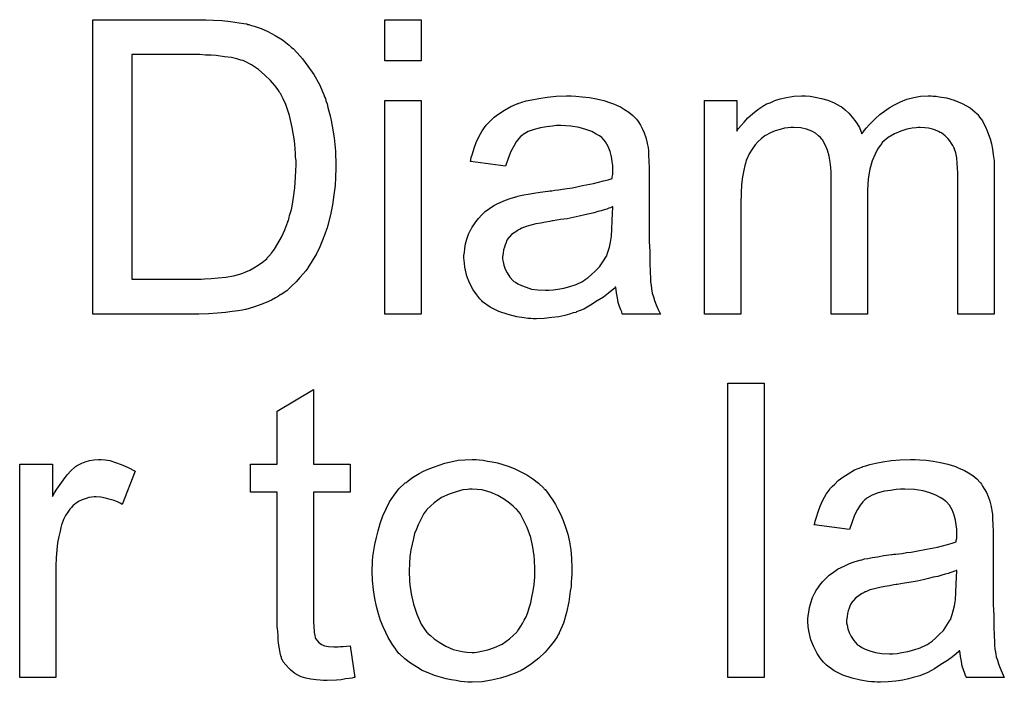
# Model space of a CAD drawing. Extents: x -1.3 to 9.2, y -4.6 to 3.5.
# Tile 147 of 215: x 4.775 to 5.042, y -0.467 to -0.287. Entities that reach past the tile are written whole.
import ezdxf

# ---------------------------------------------------------------- set-up
doc = ezdxf.new("R2010")
doc.units = 0
doc.layers.add('acc-ni-360-23-a_document', color=1, linetype='CONTINUOUS')

msp = doc.modelspace()

# ---------------------------------------------------------------- linework, layer by layer
at = {"layer": 'acc-ni-360-23-a_document', "color": 1}
for points in [[(4.82728, -0.28697), (4.829594, -0.287086), (4.831908, -0.287317), (4.834222, -0.287664), (4.836189, -0.288012), (4.836305, -0.288012), (4.836536, -0.288127), (4.836883, -0.288127), (4.837346, -0.288359), (4.838619, -0.288706), (4.840239, -0.289284), (4.84209, -0.290094), (4.844057, -0.291135), (4.846024, -0.292292), (4.847875, -0.293796), (4.84799, -0.293912), (4.848106, -0.294028), (4.848453, -0.294375), (4.848916, -0.294722), (4.850073, -0.295879), (4.851461, -0.297499), (4.852966, -0.299466), (4.854585, -0.30178), (4.856089, -0.304441), (4.857362, -0.307449), (4.857362, -0.307565), (4.857478, -0.307796), (4.857709, -0.308259), (4.857825, -0.308953), (4.858172, -0.309763), (4.858403, -0.310689), (4.858635, -0.31173), (4.858982, -0.313003), (4.859329, -0.314275), (4.85956, -0.315779), (4.860139, -0.319019), (4.860486, -0.322606), (4.860602, -0.32654), (4.860602, -0.326655), (4.860602, -0.326887), (4.860602, -0.327465), (4.860602, -0.328044), (4.860486, -0.328854), (4.860486, -0.329779), (4.86037, -0.331978), (4.860023, -0.334523), (4.859676, -0.337184), (4.859098, -0.339961), (4.858403, -0.342738), (4.858403, -0.342853), (4.858288, -0.343085), (4.858172, -0.343432), (4.858056, -0.343895), (4.857593, -0.345167), (4.856899, -0.346787), (4.856205, -0.348638), (4.855279, -0.35049), (4.854123, -0.352456), (4.852966, -0.354308), (4.85285, -0.354539), (4.852387, -0.355118), (4.851693, -0.355927), (4.850767, -0.356969), (4.849726, -0.358126), (4.848453, -0.359283), (4.847181, -0.360555), (4.845676, -0.361597), (4.845445, -0.361712), (4.844982, -0.36206), (4.844172, -0.362522), (4.843015, -0.363101), (4.841627, -0.363795), (4.840007, -0.364373), (4.838156, -0.365068), (4.836073, -0.365646), (4.835842, -0.365646), (4.835495, -0.365762), (4.835148, -0.365878), (4.833991, -0.365993), (4.832371, -0.366225), (4.83052, -0.366456), (4.828321, -0.366688), (4.825892, -0.366803), (4.823231, -0.366919), (4.794421, -0.366919), (4.794421, -0.286854), (4.825198, -0.286854), (4.82728, -0.28697)], [(4.883742, -0.298077), (4.873907, -0.298077), (4.873907, -0.286854), (4.883742, -0.286854), (4.883742, -0.298077)], [(4.823578, -0.296342), (4.805066, -0.296342), (4.805066, -0.357432), (4.824041, -0.357432), (4.82485, -0.357316), (4.826586, -0.3572), (4.828553, -0.357084), (4.830635, -0.356853), (4.832718, -0.356506), (4.834453, -0.356043), (4.834685, -0.355927), (4.835263, -0.355812), (4.836073, -0.355465), (4.837115, -0.355002), (4.838272, -0.354308), (4.839429, -0.353613), (4.840586, -0.352803), (4.841743, -0.351878), (4.841858, -0.351647), (4.842321, -0.351184), (4.843015, -0.350374), (4.843825, -0.349217), (4.844751, -0.347713), (4.845792, -0.345977), (4.846718, -0.34401), (4.847528, -0.341812), (4.847528, -0.341696), (4.847643, -0.341465), (4.847759, -0.341118), (4.847875, -0.340655), (4.84799, -0.340077), (4.848222, -0.339267), (4.848453, -0.338457), (4.848685, -0.337531), (4.849032, -0.335217), (4.849379, -0.332556), (4.84961, -0.329548), (4.849726, -0.326308), (4.849726, -0.326192), (4.849726, -0.32573), (4.849726, -0.325151), (4.84961, -0.324226), (4.84961, -0.323184), (4.849494, -0.322027), (4.849379, -0.320639), (4.849263, -0.31925), (4.848685, -0.316127), (4.84799, -0.312887), (4.846949, -0.309879), (4.846255, -0.308375), (4.845561, -0.307102), (4.845561, -0.306986), (4.845329, -0.306755), (4.845098, -0.306408), (4.844867, -0.305945), (4.843941, -0.304788), (4.842784, -0.3034), (4.84128, -0.301896), (4.839544, -0.300391), (4.837577, -0.299119), (4.835495, -0.298077), (4.835263, -0.297962), (4.834685, -0.297846), (4.833644, -0.297499), (4.83214, -0.297152), (4.830288, -0.29692), (4.827974, -0.296573), (4.826586, -0.296458), (4.825082, -0.296458), (4.823578, -0.296342)], [(4.925856, -0.30768), (4.927592, -0.307796), (4.929559, -0.308028), (4.931526, -0.308375), (4.933493, -0.308837), (4.935344, -0.309416), (4.935575, -0.309532), (4.936154, -0.309763), (4.936964, -0.31011), (4.938005, -0.310573), (4.939162, -0.311267), (4.940319, -0.311961), (4.94136, -0.312887), (4.942286, -0.313813), (4.942402, -0.313928), (4.942633, -0.314275), (4.94298, -0.314854), (4.943443, -0.315548), (4.944021, -0.316589), (4.944484, -0.317631), (4.944947, -0.318903), (4.945294, -0.320408), (4.945294, -0.320523), (4.94541, -0.32087), (4.945525, -0.321565), (4.945641, -0.32249), (4.945641, -0.323763), (4.945757, -0.325267), (4.945873, -0.327234), (4.945873, -0.329432), (4.945873, -0.342622), (4.945873, -0.342738), (4.945873, -0.3432), (4.945873, -0.343895), (4.945873, -0.34482), (4.945873, -0.345861), (4.945873, -0.347134), (4.945988, -0.349911), (4.945988, -0.352803), (4.946104, -0.355696), (4.94622, -0.356969), (4.94622, -0.358126), (4.946335, -0.359167), (4.946451, -0.359977), (4.946451, -0.360093), (4.946567, -0.360555), (4.946682, -0.36125), (4.94703, -0.362175), (4.947261, -0.363216), (4.947724, -0.364373), (4.948302, -0.365646), (4.948881, -0.366919), (4.938583, -0.366919), (4.938468, -0.366803), (4.938352, -0.36634), (4.938121, -0.365762), (4.937774, -0.364836), (4.937426, -0.363795), (4.937195, -0.362522), (4.936964, -0.361134), (4.936732, -0.35963), (4.936617, -0.35963), (4.936501, -0.359861), (4.935807, -0.36044), (4.934765, -0.36125), (4.933377, -0.362291), (4.931641, -0.363332), (4.929906, -0.364489), (4.928055, -0.365531), (4.926088, -0.36634), (4.925856, -0.366456), (4.925162, -0.366572), (4.924121, -0.366919), (4.922848, -0.367266), (4.921229, -0.367613), (4.919377, -0.367844), (4.917295, -0.368076), (4.915212, -0.368192), (4.914287, -0.368192), (4.913592, -0.368076), (4.912782, -0.368076), (4.911857, -0.36796), (4.909774, -0.367613), (4.90746, -0.367035), (4.904915, -0.366225), (4.902601, -0.365068), (4.900518, -0.363564), (4.900287, -0.363332), (4.899708, -0.362754), (4.898898, -0.361712), (4.897973, -0.360324), (4.897047, -0.358589), (4.896237, -0.356622), (4.895659, -0.354192), (4.895543, -0.353035), (4.895427, -0.351647), (4.895427, -0.351415), (4.895427, -0.350952), (4.895543, -0.350142), (4.895659, -0.349101), (4.89589, -0.347828), (4.896237, -0.346556), (4.8967, -0.345167), (4.897279, -0.343895), (4.897394, -0.343779), (4.897626, -0.343316), (4.898088, -0.342622), (4.898667, -0.341812), (4.899361, -0.340886), (4.900287, -0.339961), (4.901212, -0.339035), (4.902369, -0.338225), (4.902485, -0.33811), (4.902948, -0.337878), (4.903526, -0.337415), (4.904452, -0.336953), (4.905493, -0.33649), (4.906766, -0.335911), (4.908039, -0.335449), (4.909543, -0.334986), (4.909658, -0.334986), (4.910121, -0.33487), (4.910815, -0.334639), (4.911741, -0.334523), (4.912898, -0.334291), (4.914402, -0.33406), (4.916138, -0.333713), (4.91822, -0.333482), (4.918336, -0.333482), (4.918799, -0.333366), (4.919377, -0.333366), (4.920187, -0.33325), (4.921113, -0.333135), (4.92227, -0.332903), (4.923542, -0.332787), (4.924931, -0.332556), (4.927708, -0.331978), (4.930716, -0.331399), (4.933377, -0.330705), (4.93465, -0.330358), (4.935807, -0.330011), (4.935807, -0.329895), (4.935807, -0.329663), (4.935922, -0.328969), (4.935922, -0.328159), (4.935922, -0.327697), (4.935922, -0.327465), (4.935922, -0.327349), (4.935922, -0.327234), (4.935922, -0.32654), (4.935807, -0.325383), (4.935575, -0.32411), (4.935228, -0.322721), (4.93465, -0.321333), (4.933956, -0.32006), (4.93303, -0.319019), (4.932914, -0.318903), (4.932336, -0.318441), (4.93141, -0.317978), (4.930253, -0.317284), (4.928633, -0.316705), (4.926782, -0.316127), (4.924468, -0.315779), (4.921807, -0.315664), (4.92065, -0.315664), (4.919493, -0.315779), (4.917873, -0.316011), (4.916253, -0.316242), (4.914518, -0.316705), (4.912898, -0.317284), (4.91151, -0.318094), (4.911394, -0.318209), (4.910931, -0.318556), (4.910353, -0.319135), (4.909658, -0.32006), (4.908964, -0.321217), (4.908154, -0.322721), (4.90746, -0.324573), (4.906766, -0.326655), (4.897163, -0.325383), (4.897163, -0.325267), (4.897279, -0.325151), (4.897279, -0.324804), (4.897394, -0.324341), (4.897741, -0.3233), (4.898204, -0.321796), (4.898783, -0.320292), (4.899477, -0.318672), (4.900403, -0.317052), (4.901444, -0.315548), (4.90156, -0.315432), (4.902022, -0.31497), (4.902717, -0.314275), (4.903642, -0.31335), (4.904915, -0.312424), (4.906419, -0.311499), (4.908154, -0.310457), (4.910121, -0.309647), (4.910237, -0.309647), (4.910353, -0.309532), (4.9107, -0.309416), (4.911163, -0.3093), (4.91232, -0.308953), (4.913939, -0.308606), (4.915791, -0.308259), (4.918105, -0.307912), (4.920534, -0.30768), (4.923311, -0.307565), (4.924584, -0.307565), (4.925856, -0.30768)], [(5.02316, -0.30768), (5.02397, -0.30768), (5.02478, -0.307796), (5.026747, -0.308143), (5.028829, -0.308722), (5.031028, -0.309647), (5.033226, -0.310804), (5.035077, -0.312424), (5.035309, -0.312656), (5.035771, -0.31335), (5.036581, -0.314391), (5.036928, -0.315201), (5.037391, -0.316011), (5.037854, -0.317052), (5.038201, -0.318094), (5.038664, -0.31925), (5.039011, -0.320639), (5.039243, -0.322027), (5.039474, -0.323647), (5.039705, -0.325267), (5.039705, -0.327118), (5.039705, -0.366919), (5.029871, -0.366919), (5.029871, -0.330473), (5.029871, -0.330358), (5.029871, -0.330242), (5.029871, -0.329548), (5.029871, -0.328507), (5.029755, -0.327234), (5.029639, -0.325845), (5.029524, -0.324457), (5.029292, -0.323069), (5.028945, -0.322027), (5.028945, -0.321912), (5.028714, -0.321565), (5.028482, -0.321102), (5.028135, -0.320523), (5.027672, -0.319829), (5.027094, -0.319135), (5.0264, -0.318441), (5.025474, -0.317746), (5.025359, -0.317631), (5.025011, -0.317515), (5.024549, -0.317284), (5.023739, -0.316937), (5.022929, -0.316589), (5.021887, -0.316358), (5.020846, -0.316242), (5.019574, -0.316127), (5.018995, -0.316127), (5.018532, -0.316242), (5.017375, -0.316358), (5.015987, -0.316589), (5.014367, -0.317168), (5.012632, -0.317862), (5.010896, -0.318903), (5.009276, -0.320292), (5.00916, -0.320523), (5.008698, -0.321102), (5.008003, -0.322027), (5.007309, -0.323416), (5.006499, -0.325267), (5.005921, -0.327465), (5.005458, -0.330126), (5.005227, -0.33325), (5.005227, -0.366919), (4.995392, -0.366919), (4.995392, -0.329316), (4.995392, -0.329201), (4.995392, -0.328969), (4.995392, -0.328738), (4.995392, -0.328275), (4.995276, -0.327002), (4.995045, -0.325614), (4.994814, -0.323994), (4.994351, -0.322374), (4.993772, -0.32087), (4.992962, -0.319482), (4.992847, -0.319366), (4.9925, -0.318903), (4.991921, -0.318441), (4.991111, -0.317746), (4.99007, -0.317168), (4.988682, -0.316589), (4.987062, -0.316242), (4.985095, -0.316127), (4.984401, -0.316127), (4.983591, -0.316242), (4.982665, -0.316358), (4.981508, -0.316705), (4.98012, -0.317052), (4.978847, -0.317631), (4.977459, -0.318325), (4.977343, -0.318441), (4.97688, -0.318788), (4.976302, -0.31925), (4.975492, -0.319945), (4.974682, -0.32087), (4.973872, -0.322027), (4.973062, -0.3233), (4.972368, -0.324804), (4.972252, -0.325036), (4.972136, -0.325614), (4.971905, -0.32654), (4.971558, -0.327812), (4.971211, -0.329548), (4.97098, -0.33163), (4.970864, -0.33406), (4.970748, -0.336837), (4.970748, -0.366919), (4.960914, -0.366919), (4.960914, -0.308837), (4.969707, -0.308837), (4.969707, -0.317168), (4.969823, -0.316937), (4.97017, -0.316474), (4.970864, -0.315664), (4.971674, -0.314738), (4.972715, -0.313581), (4.973988, -0.312424), (4.975376, -0.311267), (4.976996, -0.310226), (4.977227, -0.31011), (4.977806, -0.309763), (4.978731, -0.309416), (4.980004, -0.308837), (4.981508, -0.308375), (4.983244, -0.308028), (4.985211, -0.30768), (4.987293, -0.307565), (4.988334, -0.307565), (4.989607, -0.30768), (4.990996, -0.307912), (4.992731, -0.308259), (4.994467, -0.308722), (4.996202, -0.309416), (4.997822, -0.310342), (4.998053, -0.310457), (4.998516, -0.310804), (4.99921, -0.311383), (5.000136, -0.312308), (5.001061, -0.31335), (5.002103, -0.314623), (5.003028, -0.316127), (5.003723, -0.317862), (5.003838, -0.317746), (5.00407, -0.317399), (5.004417, -0.316937), (5.004995, -0.316242), (5.00569, -0.315432), (5.006499, -0.314623), (5.007425, -0.313697), (5.008582, -0.312656), (5.009855, -0.31173), (5.011127, -0.310804), (5.012632, -0.309995), (5.014251, -0.309185), (5.015987, -0.30849), (5.017838, -0.308028), (5.019689, -0.30768), (5.021772, -0.307565), (5.022582, -0.307565), (5.02316, -0.30768)], [(4.883742, -0.366919), (4.873907, -0.366919), (4.873907, -0.308837), (4.883742, -0.308837), (4.883742, -0.366919)], [(4.935922, -0.337762), (4.935807, -0.337762), (4.935691, -0.337878), (4.935344, -0.337994), (4.934881, -0.33811), (4.934303, -0.338341), (4.933608, -0.338572), (4.932798, -0.338804), (4.931873, -0.339035), (4.930832, -0.339382), (4.929559, -0.339614), (4.928286, -0.339961), (4.926782, -0.340308), (4.925162, -0.340655), (4.923542, -0.341002), (4.921691, -0.341233), (4.919724, -0.341581), (4.919493, -0.341581), (4.918799, -0.341696), (4.917642, -0.341928), (4.916369, -0.342159), (4.914981, -0.34239), (4.913592, -0.342738), (4.91232, -0.343085), (4.911163, -0.343548), (4.911047, -0.343548), (4.9107, -0.343779), (4.910237, -0.34401), (4.909774, -0.344357), (4.908386, -0.345283), (4.907229, -0.346671), (4.907229, -0.346787), (4.906997, -0.347019), (4.906882, -0.347481), (4.90665, -0.34806), (4.906419, -0.348754), (4.906188, -0.349448), (4.906072, -0.350374), (4.905956, -0.351299), (4.905956, -0.351415), (4.905956, -0.351994), (4.906072, -0.352688), (4.906303, -0.353613), (4.90665, -0.354655), (4.907229, -0.355696), (4.907923, -0.356853), (4.908849, -0.357894), (4.908964, -0.35801), (4.909427, -0.358241), (4.910121, -0.358704), (4.911047, -0.359167), (4.91232, -0.35963), (4.913824, -0.360093), (4.915559, -0.360324), (4.917642, -0.36044), (4.918567, -0.36044), (4.919724, -0.360324), (4.920997, -0.360093), (4.922617, -0.359861), (4.924237, -0.359398), (4.925972, -0.35882), (4.927708, -0.35801), (4.927939, -0.357894), (4.928402, -0.357547), (4.929212, -0.356969), (4.930137, -0.356159), (4.931179, -0.355233), (4.932336, -0.354076), (4.933261, -0.352688), (4.934187, -0.351184), (4.934303, -0.351068), (4.934418, -0.350605), (4.93465, -0.349795), (4.934997, -0.348754), (4.935344, -0.347366), (4.935575, -0.345746), (4.935691, -0.343779), (4.935807, -0.341465), (4.935922, -0.337762)], [(4.977112, -0.465773), (4.967277, -0.465773), (4.967277, -0.385709), (4.977112, -0.385709), (4.977112, -0.465773)], [(4.85447, -0.407692), (4.86442, -0.407692), (4.86442, -0.415328), (4.85447, -0.415328), (4.85447, -0.449459), (4.85447, -0.449691), (4.85447, -0.450154), (4.85447, -0.450848), (4.854585, -0.451658), (4.854701, -0.453509), (4.854817, -0.454319), (4.854932, -0.454897), (4.855048, -0.455129), (4.855395, -0.455591), (4.855858, -0.45617), (4.856668, -0.456748), (4.856899, -0.456864), (4.857478, -0.457096), (4.858519, -0.457327), (4.860023, -0.457443), (4.86118, -0.457443), (4.861759, -0.457327), (4.862569, -0.457327), (4.863494, -0.457211), (4.86442, -0.457096), (4.865693, -0.465773), (4.865461, -0.465773), (4.864998, -0.465889), (4.864188, -0.466004), (4.863147, -0.46612), (4.86199, -0.466351), (4.860717, -0.466467), (4.858172, -0.466583), (4.857246, -0.466583), (4.856321, -0.466467), (4.855164, -0.466351), (4.853775, -0.466236), (4.852387, -0.465889), (4.851114, -0.465542), (4.849842, -0.464963), (4.849726, -0.464847), (4.849379, -0.464616), (4.848916, -0.464269), (4.848222, -0.46369), (4.847643, -0.463112), (4.846949, -0.462302), (4.846255, -0.461492), (4.845792, -0.460451), (4.845792, -0.460335), (4.845561, -0.459872), (4.845445, -0.459062), (4.845214, -0.457905), (4.844982, -0.456401), (4.844867, -0.455476), (4.844867, -0.454434), (4.844751, -0.453162), (4.844635, -0.451889), (4.844635, -0.450501), (4.844635, -0.448881), (4.844635, -0.415328), (4.837346, -0.415328), (4.837346, -0.407692), (4.844635, -0.407692), (4.844635, -0.393345), (4.85447, -0.387444), (4.85447, -0.407692)], [(4.797777, -0.406535), (4.799049, -0.406766), (4.800553, -0.407229), (4.802173, -0.407807), (4.804024, -0.408617), (4.805991, -0.409659), (4.802405, -0.418683), (4.802289, -0.418567), (4.801826, -0.418336), (4.801132, -0.417989), (4.800206, -0.417642), (4.799165, -0.417295), (4.797892, -0.416948), (4.79662, -0.416716), (4.795347, -0.416601), (4.794768, -0.416601), (4.79419, -0.416716), (4.79338, -0.416832), (4.79257, -0.417063), (4.791529, -0.41741), (4.790488, -0.417873), (4.789562, -0.418567), (4.789446, -0.418683), (4.789099, -0.418914), (4.788752, -0.419377), (4.788173, -0.419956), (4.787595, -0.420766), (4.787016, -0.421691), (4.786438, -0.422733), (4.785975, -0.424005), (4.785859, -0.424237), (4.785744, -0.424931), (4.785512, -0.425972), (4.785165, -0.427361), (4.784818, -0.429096), (4.784587, -0.431063), (4.784471, -0.433146), (4.784355, -0.43546), (4.784355, -0.465773), (4.774521, -0.465773), (4.774521, -0.407692), (4.78343, -0.407692), (4.78343, -0.416485), (4.783546, -0.416369), (4.784008, -0.415559), (4.784587, -0.414518), (4.785512, -0.413245), (4.786438, -0.411973), (4.787479, -0.410584), (4.788521, -0.409427), (4.789562, -0.408502), (4.789678, -0.408386), (4.790025, -0.408154), (4.790719, -0.407807), (4.791413, -0.40746), (4.792339, -0.407113), (4.793496, -0.406766), (4.794653, -0.406535), (4.795925, -0.406419), (4.796735, -0.406419), (4.797777, -0.406535)], [(4.899593, -0.406535), (4.900634, -0.40665), (4.901791, -0.406882), (4.903064, -0.407113), (4.904568, -0.407344), (4.907692, -0.408386), (4.909311, -0.408964), (4.910931, -0.409774), (4.912551, -0.410584), (4.914171, -0.411741), (4.915675, -0.412898), (4.917179, -0.414286), (4.917295, -0.414402), (4.917526, -0.414634), (4.917873, -0.415096), (4.918336, -0.415675), (4.918914, -0.416485), (4.919609, -0.417526), (4.920303, -0.418683), (4.920997, -0.419956), (4.921691, -0.421344), (4.922386, -0.42308), (4.92308, -0.424815), (4.923658, -0.426782), (4.924121, -0.428865), (4.924468, -0.431063), (4.924699, -0.433377), (4.924815, -0.435922), (4.924815, -0.436038), (4.924815, -0.436385), (4.924815, -0.436964), (4.924815, -0.437774), (4.924699, -0.438699), (4.924584, -0.439856), (4.924584, -0.441013), (4.924352, -0.442286), (4.924005, -0.445178), (4.923311, -0.448071), (4.922501, -0.450963), (4.921344, -0.453625), (4.921344, -0.45374), (4.921229, -0.453856), (4.920997, -0.454203), (4.920766, -0.454666), (4.919956, -0.455823), (4.918914, -0.457211), (4.917526, -0.458831), (4.915791, -0.460451), (4.913824, -0.462071), (4.91151, -0.463575), (4.911394, -0.463575), (4.911278, -0.46369), (4.910931, -0.463922), (4.910353, -0.464153), (4.909774, -0.464385), (4.90908, -0.464616), (4.907345, -0.46531), (4.905378, -0.465889), (4.902948, -0.466467), (4.900403, -0.46693), (4.897626, -0.467046), (4.896469, -0.467046), (4.895543, -0.46693), (4.894502, -0.466814), (4.893345, -0.466583), (4.891956, -0.466351), (4.890568, -0.46612), (4.887444, -0.465195), (4.885709, -0.4645), (4.884089, -0.463806), (4.882469, -0.46288), (4.880849, -0.461839), (4.879345, -0.460682), (4.877841, -0.459294), (4.877725, -0.459178), (4.877494, -0.458947), (4.877147, -0.458484), (4.876684, -0.45779), (4.876105, -0.45698), (4.875527, -0.456054), (4.874833, -0.454897), (4.874139, -0.453509), (4.873444, -0.452005), (4.87275, -0.450269), (4.872172, -0.448418), (4.871593, -0.446451), (4.87113, -0.444253), (4.870783, -0.441939), (4.870552, -0.439393), (4.870436, -0.436732), (4.870436, -0.436501), (4.870436, -0.436038), (4.870552, -0.435228), (4.870552, -0.434071), (4.870668, -0.432798), (4.870899, -0.431179), (4.87113, -0.429559), (4.871593, -0.427708), (4.872056, -0.425856), (4.872635, -0.42389), (4.873329, -0.421807), (4.874254, -0.41984), (4.87518, -0.417989), (4.876453, -0.416138), (4.877725, -0.414402), (4.879345, -0.412898), (4.879461, -0.412782), (4.879692, -0.412667), (4.880155, -0.41232), (4.880734, -0.411857), (4.881428, -0.411394), (4.882353, -0.410815), (4.883279, -0.410237), (4.884436, -0.409659), (4.885709, -0.40908), (4.887097, -0.408502), (4.890221, -0.40746), (4.893808, -0.40665), (4.895659, -0.406535), (4.897626, -0.406419), (4.898783, -0.406419), (4.899593, -0.406535)], [(5.019458, -0.406535), (5.021193, -0.40665), (5.02316, -0.406882), (5.025127, -0.407229), (5.027094, -0.407692), (5.028945, -0.40827), (5.029177, -0.408386), (5.029755, -0.408617), (5.030565, -0.408964), (5.031606, -0.409427), (5.032763, -0.410121), (5.03392, -0.410815), (5.034962, -0.411741), (5.035887, -0.412667), (5.036003, -0.412782), (5.036234, -0.41313), (5.036581, -0.413708), (5.037044, -0.414402), (5.037623, -0.415443), (5.038086, -0.416485), (5.038548, -0.417757), (5.038895, -0.419262), (5.038895, -0.419377), (5.039011, -0.419724), (5.039127, -0.420419), (5.039243, -0.421344), (5.039243, -0.422617), (5.039358, -0.424121), (5.039474, -0.426088), (5.039474, -0.428286), (5.039474, -0.441476), (5.039474, -0.441592), (5.039474, -0.442055), (5.039474, -0.442749), (5.039474, -0.443674), (5.039474, -0.444716), (5.039474, -0.445988), (5.03959, -0.448765), (5.03959, -0.451658), (5.039705, -0.45455), (5.039821, -0.455823), (5.039821, -0.45698), (5.039937, -0.458021), (5.040052, -0.458831), (5.040052, -0.458947), (5.040168, -0.459409), (5.040284, -0.460104), (5.040631, -0.461029), (5.040862, -0.462071), (5.041325, -0.463228), (5.041904, -0.4645), (5.042482, -0.465773), (5.032185, -0.465773), (5.032069, -0.465657), (5.031953, -0.465195), (5.031722, -0.464616), (5.031375, -0.46369), (5.031028, -0.462649), (5.030796, -0.461376), (5.030565, -0.459988), (5.030334, -0.458484), (5.030218, -0.458484), (5.030102, -0.458715), (5.029408, -0.459294), (5.028367, -0.460104), (5.026978, -0.461145), (5.025243, -0.462186), (5.023507, -0.463343), (5.021656, -0.464385), (5.019689, -0.465195), (5.019458, -0.46531), (5.018764, -0.465426), (5.017722, -0.465773), (5.01645, -0.46612), (5.01483, -0.466467), (5.012979, -0.466699), (5.010896, -0.46693), (5.008813, -0.467046), (5.007888, -0.467046), (5.007194, -0.46693), (5.006384, -0.46693), (5.005458, -0.466814), (5.003376, -0.466467), (5.001061, -0.465889), (4.998516, -0.465079), (4.996202, -0.463922), (4.994119, -0.462418), (4.993888, -0.462186), (4.99331, -0.461608), (4.9925, -0.460567), (4.991574, -0.459178), (4.990649, -0.457443), (4.989839, -0.455476), (4.98926, -0.453046), (4.989144, -0.451889), (4.989029, -0.450501), (4.989029, -0.450269), (4.989029, -0.449806), (4.989144, -0.448997), (4.98926, -0.447955), (4.989492, -0.446683), (4.989839, -0.44541), (4.990301, -0.444021), (4.99088, -0.442749), (4.990996, -0.442633), (4.991227, -0.44217), (4.99169, -0.441476), (4.992268, -0.440666), (4.992962, -0.43974), (4.993888, -0.438815), (4.994814, -0.437889), (4.995971, -0.437079), (4.996086, -0.436964), (4.996549, -0.436732), (4.997128, -0.436269), (4.998053, -0.435807), (4.999095, -0.435344), (5.000367, -0.434765), (5.00164, -0.434303), (5.003144, -0.43384), (5.00326, -0.43384), (5.003723, -0.433724), (5.004417, -0.433493), (5.005342, -0.433377), (5.006499, -0.433146), (5.008003, -0.432914), (5.009739, -0.432567), (5.011822, -0.432336), (5.011937, -0.432336), (5.0124, -0.43222), (5.012979, -0.43222), (5.013788, -0.432104), (5.014714, -0.431989), (5.015871, -0.431757), (5.017144, -0.431642), (5.018532, -0.43141), (5.021309, -0.430832), (5.024317, -0.430253), (5.026978, -0.429559), (5.028251, -0.429212), (5.029408, -0.428865), (5.029408, -0.428749), (5.029408, -0.428518), (5.029524, -0.427823), (5.029524, -0.427014), (5.029524, -0.426551), (5.029524, -0.426319), (5.029524, -0.426204), (5.029524, -0.426088), (5.029524, -0.425394), (5.029408, -0.424237), (5.029177, -0.422964), (5.028829, -0.421576), (5.028251, -0.420187), (5.027557, -0.418914), (5.026631, -0.417873), (5.026516, -0.417757), (5.025937, -0.417295), (5.025011, -0.416832), (5.023854, -0.416138), (5.022235, -0.415559), (5.020383, -0.414981), (5.018069, -0.414634), (5.015408, -0.414518), (5.014251, -0.414518), (5.013094, -0.414634), (5.011475, -0.414865), (5.009855, -0.415096), (5.008119, -0.415559), (5.006499, -0.416138), (5.005111, -0.416948), (5.004995, -0.417063), (5.004533, -0.41741), (5.003954, -0.417989), (5.00326, -0.418914), (5.002566, -0.420072), (5.001756, -0.421576), (5.001061, -0.423427), (5.000367, -0.425509), (4.990764, -0.424237), (4.990764, -0.424121), (4.99088, -0.424005), (4.99088, -0.423658), (4.990996, -0.423195), (4.991343, -0.422154), (4.991806, -0.42065), (4.992384, -0.419146), (4.993078, -0.417526), (4.994004, -0.415906), (4.995045, -0.414402), (4.995161, -0.414286), (4.995624, -0.413824), (4.996318, -0.41313), (4.997243, -0.412204), (4.998516, -0.411278), (5.00002, -0.410353), (5.001756, -0.409311), (5.003723, -0.408502), (5.003838, -0.408502), (5.003954, -0.408386), (5.004301, -0.40827), (5.004764, -0.408154), (5.005921, -0.407807), (5.007541, -0.40746), (5.009392, -0.407113), (5.011706, -0.406766), (5.014136, -0.406535), (5.016912, -0.406419), (5.018185, -0.406419), (5.019458, -0.406535)], [(4.897626, -0.414518), (4.896931, -0.414518), (4.896353, -0.414634), (4.89508, -0.414749), (4.893345, -0.415212), (4.891378, -0.415906), (4.889295, -0.416832), (4.887328, -0.41822), (4.886287, -0.419146), (4.885361, -0.420072), (4.885361, -0.420187), (4.88513, -0.420303), (4.884899, -0.42065), (4.884552, -0.421113), (4.884204, -0.421691), (4.883857, -0.422385), (4.883395, -0.423311), (4.882932, -0.424237), (4.882469, -0.425394), (4.882006, -0.426551), (4.881659, -0.427939), (4.881312, -0.429443), (4.880965, -0.431063), (4.880734, -0.432798), (4.880618, -0.434765), (4.880502, -0.436732), (4.880502, -0.436848), (4.880502, -0.437195), (4.880502, -0.437774), (4.880618, -0.438584), (4.880618, -0.439509), (4.880734, -0.44055), (4.881081, -0.44298), (4.881659, -0.445757), (4.882585, -0.448534), (4.883742, -0.451195), (4.884552, -0.452352), (4.885361, -0.453509), (4.885477, -0.453509), (4.885593, -0.45374), (4.886287, -0.454319), (4.887328, -0.455244), (4.888717, -0.45617), (4.890452, -0.457211), (4.892535, -0.458137), (4.894965, -0.458715), (4.896237, -0.458831), (4.897626, -0.458947), (4.89832, -0.458947), (4.898898, -0.458831), (4.900171, -0.4586), (4.901907, -0.458252), (4.903758, -0.457558), (4.90584, -0.456633), (4.907807, -0.455244), (4.908849, -0.454319), (4.909774, -0.453393), (4.90989, -0.453277), (4.910006, -0.453162), (4.910237, -0.452815), (4.910584, -0.452352), (4.910931, -0.451773), (4.911394, -0.451079), (4.911857, -0.450154), (4.91232, -0.449228), (4.912782, -0.448071), (4.91313, -0.446798), (4.913592, -0.44541), (4.913939, -0.443906), (4.914287, -0.44217), (4.914518, -0.440435), (4.914749, -0.438468), (4.914749, -0.436385), (4.914749, -0.436269), (4.914749, -0.435922), (4.914749, -0.435344), (4.914634, -0.43465), (4.914634, -0.433724), (4.914518, -0.432683), (4.914171, -0.430253), (4.913592, -0.427708), (4.912667, -0.424931), (4.911394, -0.422385), (4.9107, -0.421113), (4.909774, -0.420072), (4.909774, -0.419956), (4.909543, -0.41984), (4.908849, -0.419146), (4.907807, -0.418336), (4.906419, -0.417295), (4.904683, -0.416253), (4.902601, -0.415328), (4.900287, -0.414749), (4.899014, -0.414634), (4.897626, -0.414518)], [(5.029524, -0.436617), (5.029408, -0.436617), (5.029292, -0.436732), (5.028945, -0.436848), (5.028482, -0.436964), (5.027904, -0.437195), (5.02721, -0.437426), (5.0264, -0.437658), (5.025474, -0.437889), (5.024433, -0.438236), (5.02316, -0.438468), (5.021887, -0.438815), (5.020383, -0.439162), (5.018764, -0.439509), (5.017144, -0.439856), (5.015293, -0.440088), (5.013326, -0.440435), (5.013094, -0.440435), (5.0124, -0.44055), (5.011243, -0.440782), (5.00997, -0.441013), (5.008582, -0.441245), (5.007194, -0.441592), (5.005921, -0.441939), (5.004764, -0.442402), (5.004648, -0.442402), (5.004301, -0.442633), (5.003838, -0.442864), (5.003376, -0.443212), (5.001987, -0.444137), (5.00083, -0.445526), (5.00083, -0.445641), (5.000599, -0.445873), (5.000483, -0.446335), (5.000252, -0.446914), (5.00002, -0.447608), (4.999789, -0.448302), (4.999673, -0.449228), (4.999557, -0.450154), (4.999557, -0.450269), (4.999557, -0.450848), (4.999673, -0.451542), (4.999904, -0.452467), (5.000252, -0.453509), (5.00083, -0.45455), (5.001524, -0.455707), (5.00245, -0.456748), (5.002566, -0.456864), (5.003028, -0.457096), (5.003723, -0.457558), (5.004648, -0.458021), (5.005921, -0.458484), (5.007425, -0.458947), (5.00916, -0.459178), (5.011243, -0.459294), (5.012169, -0.459294), (5.013326, -0.459178), (5.014598, -0.458947), (5.016218, -0.458715), (5.017838, -0.458252), (5.019574, -0.457674), (5.021309, -0.456864), (5.02154, -0.456748), (5.022003, -0.456401), (5.022813, -0.455823), (5.023739, -0.455013), (5.02478, -0.454087), (5.025937, -0.45293), (5.026863, -0.451542), (5.027788, -0.450038), (5.027904, -0.449922), (5.02802, -0.449459), (5.028251, -0.448649), (5.028598, -0.447608), (5.028945, -0.44622), (5.029177, -0.4446), (5.029292, -0.442633), (5.029408, -0.440319), (5.029524, -0.436617)]]:
    msp.add_lwpolyline(points, dxfattribs=at)

doc.saveas('drawing.dxf')
